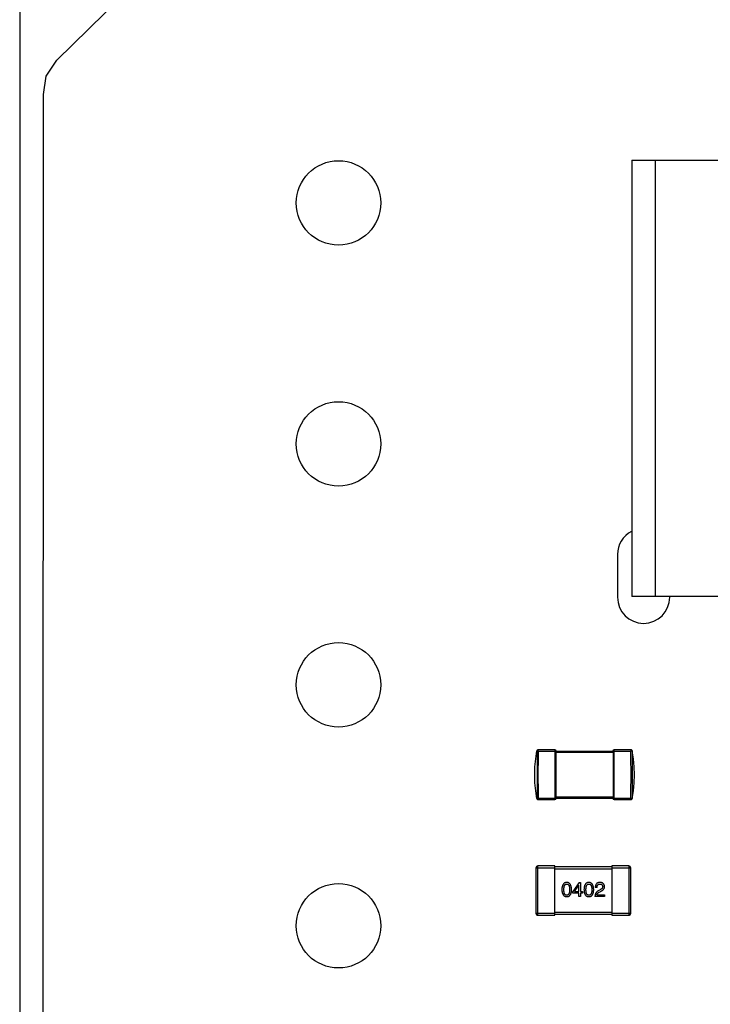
# Model space of a CAD drawing. Header units: inches. Extents: x -16 to 86, y -28 to 28.
# Tile 20 of 35: x 54.31 to 61.59, y -1.38 to 9. Entities that reach past the tile are written whole.
import ezdxf

# ---------------------------------------------------------------- set-up
doc = ezdxf.new("R2010")
doc.units = ezdxf.units.IN
doc.header["$LTSCALE"] = 1.21
doc.header["$MEASUREMENT"] = 0
doc.layers.get('0').update_dxf_attribs({"linetype": 'CONTINUOUS'})

msp = doc.modelspace()

# ---------------------------------------------------------------- linework, layer by layer
at = {"color": 7, "linetype": 'Continuous'}
for p, q in [((54.308, 13.917), (54.308, -19.083)), ((54.698, 8.571), (55.558, 9.417)), ((54.546, -19.083), (54.558, 8.21))]:
    msp.add_line(p, q, dxfattribs=at)
at = {"color": 6, "linetype": 'Continuous'}
for p, q in [((54.587, 8.405), (54.698, 8.571)), ((54.558, 8.21), (54.587, 8.405)), ((60.758, 7.517), (60.758, 2.917)), ((60.758, 7.517), (62.758, 7.517)), ((61.008, 2.917), (61.008, 7.517)), ((60.608, 3.36), (60.608, 2.91)), ((72.158, 2.917), (60.758, 2.917)), ((61.158, 2.91), (61.158, 2.917)), ((59.76, 1.29), (59.773, 1.289)), ((59.76, 1.29), (59.76, 0.789)), ((59.948, 1.302), (59.771, 1.302)), ((59.773, 1.289), (59.773, 1.302)), ((59.773, 1.289), (60.749, 1.289)), ((59.948, 1.302), (59.948, 0.777)), ((59.961, 0.789), (59.961, 1.289)), ((59.961, 1.277), (60.561, 1.277)), ((60.561, 1.289), (60.561, 0.789)), ((60.573, 0.777), (60.573, 1.302)), ((60.751, 1.302), (60.573, 1.302)), ((60.749, 1.302), (60.749, 1.289)), ((60.749, 1.289), (60.761, 1.29)), ((60.761, 1.29), (60.761, 0.789)), ((59.76, 0.789), (59.759, 0.787)), ((59.773, 0.789), (59.76, 0.789)), ((59.771, 0.777), (59.948, 0.777)), ((59.771, 0.777), (59.771, 0.777)), ((59.773, 0.777), (59.773, 0.789)), ((60.749, 0.789), (59.773, 0.789)), ((60.561, 0.802), (59.961, 0.802)), ((60.573, 0.777), (60.751, 0.777)), ((60.749, 0.789), (60.749, 0.777)), ((60.761, 0.789), (60.749, 0.789)), ((59.748, 0.058), (59.748, -0.422)), ((59.748, 0.058), (59.948, 0.058)), ((59.768, -0.442), (59.768, 0.078)), ((59.948, 0.078), (59.768, 0.078)), ((59.948, -0.442), (59.948, 0.078)), ((60.548, 0.068), (59.948, 0.068)), ((59.948, 0.048), (60.548, 0.048)), ((60.548, 0.078), (60.548, -0.442)), ((60.728, 0.078), (60.548, 0.078)), ((60.548, 0.058), (60.748, 0.058)), ((60.728, 0.078), (60.728, -0.442)), ((60.748, -0.422), (60.748, 0.058)), ((60.204, -0.096), (60.136, -0.19)), ((60.204, -0.096), (60.219, -0.096)), ((60.219, -0.096), (60.219, -0.192)), ((60.136, -0.208), (60.136, -0.19)), ((60.154, -0.192), (60.2, -0.125)), ((60.154, -0.192), (60.201, -0.192)), ((60.201, -0.125), (60.2, -0.125)), ((60.201, -0.192), (60.201, -0.125)), ((60.219, -0.192), (60.241, -0.192)), ((60.241, -0.192), (60.241, -0.208)), ((60.392, -0.149), (60.374, -0.149)), ((60.424, -0.174), (60.405, -0.186)), ((60.415, -0.199), (60.431, -0.19)), ((60.201, -0.208), (60.136, -0.208)), ((60.201, -0.244), (60.201, -0.208)), ((60.219, -0.244), (60.201, -0.244)), ((60.219, -0.208), (60.219, -0.244)), ((60.241, -0.208), (60.219, -0.208)), ((60.471, -0.244), (60.37, -0.244)), ((60.391, -0.227), (60.471, -0.227)), ((60.471, -0.227), (60.471, -0.244)), ((60.548, -0.412), (59.948, -0.412)), ((59.948, -0.422), (59.748, -0.422)), ((59.768, -0.442), (59.948, -0.442)), ((59.948, -0.432), (60.548, -0.432)), ((60.748, -0.422), (60.548, -0.422)), ((60.548, -0.442), (60.728, -0.442))]:
    msp.add_line(p, q, dxfattribs=at)
for points in [[(59.759, 0.787), (59.746, 0.871), (59.738, 0.955), (59.736, 1.039), (59.738, 1.124), (59.746, 1.208), (59.759, 1.292)], [(59.771, 1.302), (59.768, 1.302), (59.765, 1.3), (59.763, 1.299), (59.761, 1.296), (59.759, 1.294), (59.759, 1.292)], [(60.763, 1.292), (60.762, 1.294), (60.76, 1.297), (60.757, 1.3), (60.754, 1.301), (60.751, 1.302)], [(60.763, 0.787), (60.775, 0.871), (60.783, 0.955), (60.786, 1.039), (60.783, 1.124), (60.775, 1.208), (60.763, 1.292)], [(59.759, 0.787), (59.759, 0.785), (59.761, 0.782), (59.763, 0.78), (59.765, 0.778), (59.768, 0.777), (59.771, 0.777)], [(60.751, 0.777), (60.754, 0.777), (60.757, 0.779), (60.76, 0.781), (60.762, 0.784), (60.763, 0.787)]]:
    msp.add_lwpolyline(points, dxfattribs=at)
for centre in [(57.668, 7.067), (57.668, 4.527), (57.668, 1.987), (57.668, -0.553)]:
    msp.add_circle(centre, 0.445, dxfattribs=at)
for centre, radius, start, end in [((60.883, 3.36), 0.275, 117.4045, 180), ((60.883, 2.91), 0.275, 180, 0), ((59.773, 1.289), 0.0125, 90.0423, 178.6767), ((71.85, 1.039), 12.08, 178.8142, 181.1859), ((59.948, 1.289), 0.0125, 0, 90), ((60.573, 1.289), 0.0125, 90, 180), ((60.749, 1.289), 0.0125, 1.3234, 89.9822), ((48.671, 1.039), 12.08, 358.8142, 1.1858), ((59.773, 0.789), 0.0125, 181.3256, 260.9363), ((59.773, 0.79), 0.0126, 260.9596, 261.5698), ((59.773, 0.789), 0.0125, 261.5378, 269.9825), ((59.948, 0.789), 0.0125, 270, 0), ((60.573, 0.789), 0.0125, 180, 270), ((60.749, 0.789), 0.0125, 270.0421, 278.433), ((59.768, 0.058), 0.02, 90, 180), ((60.728, 0.058), 0.02, 0, 90), ((59.768, -0.422), 0.02, 180, 270), ((60.728, -0.422), 0.02, 270, 0)]:
    msp.add_arc(centre, radius, start, end, dxfattribs=at)
for points, knots in [([(60.073, -0.096), (60.071, -0.096), (60.067, -0.096), (60.062, -0.097), (60.056, -0.099), (60.051, -0.101), (60.047, -0.104), (60.043, -0.107), (60.039, -0.111), (60.036, -0.116), (60.033, -0.121), (60.03, -0.126), (60.028, -0.133), (60.026, -0.14), (60.024, -0.147), (60.023, -0.155), (60.023, -0.163), (60.022, -0.169), (60.022, -0.172)], [0, 0, 0, 0, 0.057911, 0.113262, 0.165956, 0.217443, 0.268511, 0.319665, 0.372, 0.426129, 0.483365, 0.543779, 0.607756, 0.676562, 0.749704, 0.827713, 0.911177, 1, 1, 1, 1]), ([(60.124, -0.172), (60.124, -0.169), (60.124, -0.164), (60.123, -0.155), (60.121, -0.147), (60.12, -0.14), (60.118, -0.133), (60.116, -0.127), (60.113, -0.121), (60.11, -0.116), (60.107, -0.112), (60.103, -0.108), (60.099, -0.104), (60.094, -0.101), (60.09, -0.099), (60.084, -0.098), (60.079, -0.097), (60.075, -0.096), (60.073, -0.096)], [0, 0, 0, 0, 0.088475, 0.171606, 0.249595, 0.322626, 0.391327, 0.455765, 0.516374, 0.573675, 0.628522, 0.681161, 0.732559, 0.783563, 0.83504, 0.887639, 0.942585, 1, 1, 1, 1]), ([(60.306, -0.096), (60.304, -0.096), (60.3, -0.096), (60.295, -0.097), (60.289, -0.099), (60.285, -0.101), (60.28, -0.104), (60.276, -0.107), (60.272, -0.111), (60.269, -0.116), (60.266, -0.121), (60.263, -0.126), (60.261, -0.133), (60.259, -0.14), (60.258, -0.147), (60.256, -0.155), (60.256, -0.163), (60.256, -0.169), (60.255, -0.172)], [0, 0, 0, 0, 0.057911, 0.113262, 0.165956, 0.217443, 0.268511, 0.319665, 0.372, 0.426129, 0.483365, 0.543779, 0.607756, 0.676562, 0.749704, 0.827713, 0.911177, 1, 1, 1, 1]), ([(60.357, -0.172), (60.357, -0.169), (60.357, -0.164), (60.356, -0.155), (60.355, -0.147), (60.353, -0.14), (60.351, -0.133), (60.349, -0.127), (60.346, -0.121), (60.343, -0.116), (60.34, -0.112), (60.336, -0.108), (60.332, -0.104), (60.328, -0.101), (60.323, -0.099), (60.318, -0.098), (60.312, -0.097), (60.308, -0.096), (60.306, -0.096)], [0, 0, 0, 0, 0.088475, 0.171606, 0.249595, 0.322626, 0.391327, 0.455765, 0.516374, 0.573675, 0.628522, 0.681161, 0.732559, 0.783563, 0.83504, 0.887639, 0.942585, 1, 1, 1, 1]), ([(60.424, -0.096), (60.422, -0.096), (60.418, -0.096), (60.413, -0.097), (60.407, -0.098), (60.403, -0.1), (60.398, -0.102), (60.394, -0.104), (60.39, -0.107), (60.387, -0.11), (60.384, -0.114), (60.381, -0.118), (60.379, -0.122), (60.377, -0.127), (60.376, -0.132), (60.375, -0.137), (60.374, -0.143), (60.374, -0.147), (60.374, -0.149)], [0, 0, 0, 0, 0.07282, 0.141057, 0.2062, 0.267672, 0.326735, 0.383519, 0.439188, 0.494454, 0.549628, 0.605958, 0.66397, 0.72402, 0.787502, 0.854127, 0.925065, 1, 1, 1, 1]), ([(60.471, -0.14), (60.471, -0.139), (60.471, -0.135), (60.47, -0.131), (60.469, -0.126), (60.467, -0.122), (60.466, -0.118), (60.464, -0.115), (60.461, -0.111), (60.458, -0.108), (60.455, -0.106), (60.452, -0.103), (60.448, -0.101), (60.444, -0.1), (60.44, -0.098), (60.435, -0.097), (60.43, -0.097), (60.426, -0.096), (60.424, -0.096)], [0, 0, 0, 0, 0.070688, 0.137741, 0.201612, 0.262778, 0.321223, 0.378455, 0.434411, 0.490146, 0.546362, 0.603392, 0.662208, 0.723401, 0.787372, 0.85442, 0.925153, 1, 1, 1, 1]), ([(60.022, -0.172), (60.022, -0.175), (60.023, -0.181), (60.023, -0.189), (60.024, -0.197), (60.026, -0.204), (60.028, -0.211), (60.03, -0.217), (60.033, -0.222), (60.036, -0.227), (60.039, -0.232), (60.043, -0.236), (60.047, -0.239), (60.051, -0.241), (60.056, -0.243), (60.062, -0.245), (60.067, -0.246), (60.071, -0.246), (60.073, -0.246)], [0, 0, 0, 0, 0.087693, 0.170223, 0.247496, 0.319826, 0.387768, 0.451403, 0.511459, 0.568358, 0.622671, 0.675251, 0.726739, 0.778422, 0.830759, 0.884394, 0.940865, 1, 1, 1, 1]), ([(60.043, -0.172), (60.043, -0.17), (60.043, -0.165), (60.043, -0.159), (60.044, -0.152), (60.045, -0.147), (60.046, -0.141), (60.047, -0.137), (60.048, -0.132), (60.05, -0.128), (60.052, -0.125), (60.054, -0.122), (60.057, -0.119), (60.06, -0.117), (60.063, -0.115), (60.066, -0.114), (60.069, -0.114), (60.072, -0.113), (60.073, -0.113)], [0, 0, 0, 0, 0.096452, 0.187278, 0.271765, 0.350519, 0.423437, 0.491321, 0.554011, 0.612224, 0.666281, 0.717003, 0.764884, 0.811423, 0.856783, 0.902993, 0.950236, 1, 1, 1, 1]), ([(60.073, -0.231), (60.072, -0.231), (60.069, -0.231), (60.066, -0.231), (60.063, -0.229), (60.06, -0.228), (60.057, -0.226), (60.054, -0.223), (60.052, -0.22), (60.05, -0.217), (60.048, -0.213), (60.047, -0.208), (60.046, -0.203), (60.045, -0.198), (60.044, -0.192), (60.043, -0.186), (60.043, -0.179), (60.043, -0.175), (60.043, -0.172)], [0, 0, 0, 0, 0.049766, 0.097012, 0.143225, 0.188786, 0.235079, 0.282962, 0.333687, 0.387747, 0.445963, 0.508657, 0.576545, 0.649868, 0.72822, 0.812712, 0.903543, 1, 1, 1, 1]), ([(60.073, -0.113), (60.074, -0.113), (60.077, -0.114), (60.08, -0.114), (60.084, -0.115), (60.087, -0.117), (60.09, -0.119), (60.092, -0.122), (60.094, -0.125), (60.097, -0.128), (60.098, -0.132), (60.1, -0.137), (60.101, -0.141), (60.102, -0.147), (60.103, -0.152), (60.104, -0.159), (60.104, -0.165), (60.104, -0.17), (60.104, -0.172)], [0, 0, 0, 0, 0.050604, 0.098688, 0.145699, 0.191791, 0.238625, 0.286717, 0.337546, 0.391814, 0.449755, 0.512106, 0.579685, 0.652048, 0.730262, 0.814146, 0.904281, 1, 1, 1, 1]), ([(60.073, -0.246), (60.075, -0.246), (60.079, -0.246), (60.085, -0.245), (60.09, -0.243), (60.095, -0.241), (60.099, -0.239), (60.103, -0.236), (60.107, -0.232), (60.111, -0.227), (60.114, -0.222), (60.116, -0.217), (60.118, -0.211), (60.12, -0.204), (60.122, -0.197), (60.123, -0.189), (60.124, -0.181), (60.124, -0.175), (60.124, -0.172)], [0, 0, 0, 0, 0.059134, 0.115603, 0.169236, 0.221572, 0.273254, 0.32474, 0.377319, 0.431815, 0.488555, 0.548609, 0.612242, 0.680182, 0.75251, 0.829782, 0.91231, 1, 1, 1, 1]), ([(60.104, -0.172), (60.104, -0.175), (60.104, -0.179), (60.104, -0.186), (60.103, -0.192), (60.102, -0.198), (60.101, -0.203), (60.1, -0.208), (60.098, -0.212), (60.097, -0.216), (60.094, -0.22), (60.092, -0.223), (60.09, -0.225), (60.087, -0.227), (60.084, -0.229), (60.08, -0.23), (60.077, -0.231), (60.074, -0.231), (60.073, -0.231)], [0, 0, 0, 0, 0.094834, 0.184067, 0.267029, 0.344713, 0.417334, 0.484367, 0.546941, 0.604717, 0.65953, 0.710539, 0.759381, 0.806382, 0.853027, 0.900623, 0.949121, 1, 1, 1, 1]), ([(60.255, -0.172), (60.256, -0.175), (60.256, -0.181), (60.256, -0.189), (60.258, -0.197), (60.259, -0.204), (60.261, -0.211), (60.263, -0.217), (60.266, -0.222), (60.269, -0.227), (60.272, -0.232), (60.276, -0.236), (60.28, -0.239), (60.285, -0.241), (60.289, -0.243), (60.295, -0.245), (60.3, -0.246), (60.304, -0.246), (60.306, -0.246)], [0, 0, 0, 0, 0.087693, 0.170223, 0.247496, 0.319826, 0.387768, 0.451403, 0.511459, 0.568358, 0.622671, 0.675251, 0.726739, 0.778422, 0.830759, 0.884394, 0.940865, 1, 1, 1, 1]), ([(60.276, -0.172), (60.276, -0.17), (60.276, -0.165), (60.276, -0.159), (60.277, -0.152), (60.278, -0.147), (60.279, -0.141), (60.28, -0.137), (60.282, -0.132), (60.283, -0.128), (60.285, -0.125), (60.288, -0.122), (60.29, -0.119), (60.293, -0.117), (60.296, -0.115), (60.299, -0.114), (60.303, -0.114), (60.305, -0.113), (60.306, -0.113)], [0, 0, 0, 0, 0.096452, 0.187278, 0.271765, 0.350519, 0.423437, 0.491321, 0.554011, 0.612224, 0.666281, 0.717003, 0.764884, 0.811423, 0.856783, 0.902993, 0.950236, 1, 1, 1, 1]), ([(60.306, -0.231), (60.305, -0.231), (60.303, -0.231), (60.299, -0.231), (60.296, -0.229), (60.293, -0.228), (60.29, -0.226), (60.288, -0.223), (60.285, -0.22), (60.283, -0.217), (60.282, -0.213), (60.28, -0.208), (60.279, -0.203), (60.278, -0.198), (60.277, -0.192), (60.276, -0.186), (60.276, -0.179), (60.276, -0.175), (60.276, -0.172)], [0, 0, 0, 0, 0.049766, 0.097012, 0.143225, 0.188786, 0.235079, 0.282962, 0.333687, 0.387747, 0.445963, 0.508657, 0.576545, 0.649868, 0.72822, 0.812712, 0.903543, 1, 1, 1, 1]), ([(60.306, -0.113), (60.307, -0.113), (60.31, -0.114), (60.314, -0.114), (60.317, -0.115), (60.32, -0.117), (60.323, -0.119), (60.325, -0.122), (60.328, -0.125), (60.33, -0.128), (60.332, -0.132), (60.333, -0.137), (60.334, -0.141), (60.336, -0.147), (60.336, -0.152), (60.337, -0.159), (60.337, -0.165), (60.337, -0.17), (60.337, -0.172)], [0, 0, 0, 0, 0.050604, 0.098688, 0.145699, 0.191791, 0.238625, 0.286717, 0.337546, 0.391814, 0.449755, 0.512106, 0.579685, 0.652048, 0.730262, 0.814146, 0.904281, 1, 1, 1, 1]), ([(60.337, -0.172), (60.337, -0.175), (60.337, -0.179), (60.337, -0.186), (60.336, -0.192), (60.336, -0.198), (60.334, -0.203), (60.333, -0.208), (60.332, -0.212), (60.33, -0.216), (60.328, -0.22), (60.325, -0.223), (60.323, -0.225), (60.32, -0.227), (60.317, -0.229), (60.314, -0.23), (60.31, -0.231), (60.307, -0.231), (60.306, -0.231)], [0, 0, 0, 0, 0.094834, 0.184067, 0.267029, 0.344713, 0.417334, 0.484367, 0.546941, 0.604717, 0.65953, 0.710539, 0.759381, 0.806382, 0.853027, 0.900623, 0.949121, 1, 1, 1, 1]), ([(60.306, -0.246), (60.308, -0.246), (60.312, -0.246), (60.318, -0.245), (60.323, -0.243), (60.328, -0.241), (60.332, -0.239), (60.337, -0.236), (60.34, -0.232), (60.344, -0.227), (60.347, -0.222), (60.349, -0.217), (60.352, -0.211), (60.353, -0.204), (60.355, -0.197), (60.356, -0.189), (60.357, -0.181), (60.357, -0.175), (60.357, -0.172)], [0, 0, 0, 0, 0.059134, 0.115603, 0.169236, 0.221572, 0.273254, 0.32474, 0.377319, 0.431815, 0.488555, 0.548609, 0.612242, 0.680182, 0.75251, 0.829782, 0.91231, 1, 1, 1, 1]), ([(60.405, -0.186), (60.403, -0.186), (60.401, -0.188), (60.397, -0.19), (60.393, -0.193), (60.39, -0.196), (60.387, -0.199), (60.384, -0.202), (60.382, -0.206), (60.379, -0.209), (60.377, -0.213), (60.376, -0.217), (60.374, -0.221), (60.373, -0.225), (60.372, -0.229), (60.371, -0.234), (60.371, -0.239), (60.37, -0.242), (60.37, -0.244)], [0, 0, 0, 0, 0.065828, 0.130094, 0.192451, 0.254037, 0.313974, 0.373757, 0.433048, 0.492243, 0.551902, 0.611758, 0.672678, 0.734814, 0.798569, 0.863693, 0.930488, 1, 1, 1, 1]), ([(60.391, -0.227), (60.391, -0.225), (60.392, -0.223), (60.393, -0.219), (60.395, -0.215), (60.398, -0.212), (60.402, -0.208), (60.406, -0.205), (60.41, -0.202), (60.414, -0.2), (60.415, -0.199)], [0, 0, 0, 0, 0.103034, 0.208166, 0.318255, 0.434664, 0.559728, 0.695394, 0.841708, 1, 1, 1, 1]), ([(60.392, -0.149), (60.393, -0.148), (60.393, -0.145), (60.393, -0.141), (60.394, -0.137), (60.395, -0.134), (60.396, -0.131), (60.397, -0.128), (60.398, -0.125), (60.4, -0.122), (60.402, -0.12), (60.404, -0.118), (60.407, -0.117), (60.409, -0.116), (60.412, -0.115), (60.415, -0.114), (60.419, -0.113), (60.421, -0.113), (60.422, -0.113)], [0, 0, 0, 0, 0.082594, 0.15978, 0.232961, 0.301462, 0.365595, 0.426678, 0.484662, 0.540809, 0.595146, 0.648401, 0.702272, 0.757102, 0.813447, 0.872233, 0.934055, 1, 1, 1, 1]), ([(60.422, -0.113), (60.423, -0.113), (60.425, -0.114), (60.428, -0.114), (60.431, -0.115), (60.434, -0.115), (60.437, -0.116), (60.439, -0.117), (60.441, -0.119), (60.443, -0.12), (60.445, -0.122), (60.447, -0.124), (60.448, -0.126), (60.449, -0.128), (60.45, -0.131), (60.451, -0.134), (60.451, -0.137), (60.451, -0.139), (60.451, -0.14)], [0, 0, 0, 0, 0.076112, 0.148436, 0.216883, 0.281466, 0.34298, 0.402356, 0.459881, 0.51546, 0.571111, 0.62658, 0.683162, 0.741007, 0.801404, 0.863825, 0.930544, 1, 1, 1, 1]), ([(60.451, -0.14), (60.452, -0.14), (60.452, -0.142), (60.451, -0.144), (60.451, -0.147), (60.45, -0.149), (60.45, -0.151), (60.448, -0.154), (60.447, -0.156), (60.446, -0.158), (60.444, -0.16), (60.442, -0.162), (60.439, -0.164), (60.437, -0.166), (60.434, -0.168), (60.431, -0.17), (60.428, -0.172), (60.426, -0.173), (60.424, -0.174)], [0, 0, 0, 0, 0.052237, 0.103888, 0.155485, 0.207395, 0.259864, 0.31356, 0.369176, 0.4266, 0.486836, 0.550048, 0.61567, 0.685271, 0.75824, 0.834614, 0.915635, 1, 1, 1, 1]), ([(60.431, -0.19), (60.433, -0.189), (60.436, -0.187), (60.441, -0.185), (60.445, -0.182), (60.449, -0.18), (60.453, -0.177), (60.456, -0.174), (60.459, -0.171), (60.462, -0.168), (60.464, -0.165), (60.466, -0.162), (60.468, -0.158), (60.469, -0.155), (60.47, -0.151), (60.471, -0.148), (60.471, -0.144), (60.471, -0.142), (60.471, -0.14)], [0, 0, 0, 0, 0.082731, 0.161257, 0.236138, 0.307554, 0.375712, 0.440848, 0.502916, 0.562567, 0.619798, 0.675716, 0.73039, 0.78386, 0.837315, 0.890547, 0.944917, 1, 1, 1, 1])]:
    msp.add_open_spline(points, degree=3, knots=knots, dxfattribs=at)

doc.saveas('drawing.dxf')
